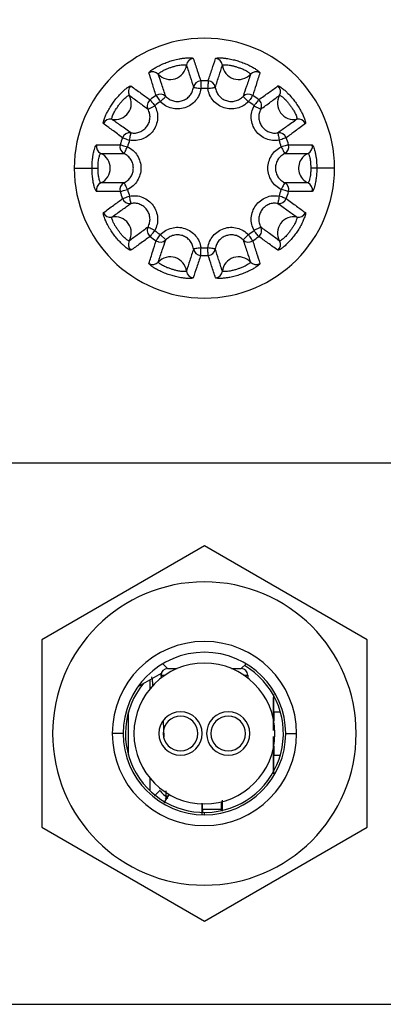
# Model space of a CAD drawing. Header units: millimetres. Extents: x -375 to 375, y -375 to 375.
# Tile 6 of 10: x -9 to 8, y -12 to 33. Entities that reach past the tile are written whole.
import ezdxf

# ---------------------------------------------------------------- set-up
doc = ezdxf.new("R2010")
doc.units = ezdxf.units.MM

msp = doc.modelspace()

# ---------------------------------------------------------------- linework, layer by layer
at = {"color": 7, "linetype": 'Continuous', "lineweight": 25}
for p, q in [((1.784, 29.411), (2.035, 29.168)), ((-2.597, 28.819), (-2.289, 28.984)), ((-6, 26.1), (-4.903, 26.1)), ((6, 26.1), (4.903, 26.1)), ((-1.784, 22.789), (-2.035, 23.032)), ((-67.5, 12.5), (67.5, 12.5)), ((0, 8.66), (-7.5, 4.33)), ((7.5, 4.33), (0, 8.66)), ((-7.5, 4.33), (-7.5, -4.33)), ((7.5, -4.33), (7.5, 4.33)), ((-1.7, 3), (-1.921, 3.221)), ((1.7, 3), (1.921, 3.221)), ((-3.054, 2.176), (-1.985, 2.793)), ((-2.018, 2.774), (-2, 2.589)), ((-1.7, 3), (-1.25, 3)), ((1.25, 3), (1.7, 3)), ((-2.5, 2.077), (-2.5, 2.496)), ((-2, 2.7), (-2, 2.562)), ((-2, 2.7), (-1.809, 2.7)), ((1.809, 2.7), (2, 2.7)), ((2, 2.7), (2, 2.562)), ((3.175, 1.66), (3.175, 0.134)), ((-3.5, -1.007), (-3.5, 1.007)), ((3.198, 1.008), (3.198, 0.581)), ((3.198, 1.008), (3.5, 1.008)), ((-1.898, 0.571), (-1.869, -0.155)), ((-3.75, 0), (-4.25, 0)), ((3.75, 0), (4.25, 0)), ((3.175, -0.134), (3.175, -1.868)), ((3.198, -0.581), (3.198, -1.008)), ((3.5, -1.008), (3.198, -1.008)), ((-2.5, -2.648), (-2.5, -2.077)), ((-2.068, -2.593), (-2.077, -2.605)), ((-1.85, -3.201), (-1.645, -2.845)), ((-1.803, -3.002), (-1.618, -2.818)), ((0.787, -3.5), (0.792, -3.152)), ((0.825, -3.078), (0.825, -3.587)), ((-0.125, -3.209), (-0.125, -3.747)), ((-0.087, -3.5), (-0.09, -3.249)), ((-0.087, -3.5), (-0.087, -3.641)), ((0.787, -3.5), (-0.087, -3.5)), ((0.787, -3.556), (0.787, -3.5)), ((0, -3.75), (0, -3.642)), ((-7.5, -4.33), (0, -8.66)), ((0, -8.66), (7.5, -4.33)), ((-67.5, -12.5), (67.5, -12.5))]:
    msp.add_line(p, q, dxfattribs=at)
at = {"color": 7, "linetype": 'Continuous', "lineweight": 25, "flags": 128}
for points in [[(-0.171, 30.126), (-0.171, 30.114), (-0.17, 30.091), (-0.168, 30.057), (-0.167, 30.013), (-0.164, 29.962), (-0.162, 29.904), (-0.159, 29.842), (-0.157, 29.778)], [(0.171, 30.126), (0.171, 30.114), (0.17, 30.091), (0.168, 30.057), (0.167, 30.013), (0.164, 29.962), (0.162, 29.904), (0.159, 29.842), (0.157, 29.778)], [(-0.503, 29.827), (-0.494, 29.826), (-0.473, 29.823), (-0.44, 29.818), (-0.397, 29.812), (-0.345, 29.805), (-0.286, 29.796), (-0.222, 29.787), (-0.157, 29.778)], [(0.157, 29.778), (0.222, 29.787), (0.286, 29.796), (0.345, 29.805), (0.397, 29.812), (0.44, 29.818), (0.473, 29.823), (0.494, 29.826), (0.503, 29.827)], [(-2.505, 29.256), (-2.498, 29.247), (-2.483, 29.229), (-2.462, 29.202), (-2.435, 29.168), (-2.403, 29.128), (-2.367, 29.082), (-2.329, 29.034), (-2.289, 28.984)], [(-2.228, 29.458), (-2.221, 29.448), (-2.208, 29.429), (-2.189, 29.4), (-2.165, 29.364), (-2.137, 29.321), (-2.105, 29.273), (-2.071, 29.221), (-2.035, 29.168)], [(-2.035, 29.168), (-1.987, 29.214), (-1.941, 29.258), (-1.899, 29.3), (-1.861, 29.336), (-1.83, 29.366), (-1.806, 29.389), (-1.79, 29.404), (-1.784, 29.411)], [(2.228, 29.458), (2.221, 29.448), (2.208, 29.429), (2.189, 29.4), (2.165, 29.364), (2.137, 29.321), (2.105, 29.273), (2.071, 29.221), (2.035, 29.168)], [(2.505, 29.256), (2.498, 29.247), (2.483, 29.229), (2.462, 29.202), (2.435, 29.168), (2.403, 29.128), (2.367, 29.082), (2.329, 29.034), (2.289, 28.984)], [(2.289, 28.984), (2.347, 28.952), (2.404, 28.922), (2.456, 28.894), (2.503, 28.87), (2.541, 28.849), (2.57, 28.834), (2.589, 28.824), (2.597, 28.819)], [(-3.45, 27.386), (-3.438, 27.451), (-3.427, 27.514), (-3.417, 27.573), (-3.408, 27.624), (-3.4, 27.667), (-3.394, 27.7), (-3.391, 27.721), (-3.389, 27.73)], [(3.389, 27.73), (3.391, 27.721), (3.394, 27.7), (3.4, 27.667), (3.408, 27.624), (3.417, 27.573), (3.427, 27.514), (3.438, 27.451), (3.45, 27.386)], [(-3.776, 27.507), (-3.765, 27.503), (-3.743, 27.495), (-3.711, 27.483), (-3.67, 27.468), (-3.622, 27.45), (-3.568, 27.43), (-3.51, 27.408), (-3.45, 27.386)], [(3.776, 27.507), (3.765, 27.503), (3.743, 27.495), (3.711, 27.483), (3.67, 27.468), (3.622, 27.45), (3.568, 27.43), (3.51, 27.408), (3.45, 27.386)], [(-3.882, 27.181), (-3.871, 27.178), (-3.848, 27.172), (-3.815, 27.163), (-3.773, 27.151), (-3.724, 27.137), (-3.668, 27.122), (-3.608, 27.105), (-3.546, 27.088)], [(-3.7, 26.773), (-3.696, 26.782), (-3.686, 26.801), (-3.672, 26.831), (-3.653, 26.87), (-3.63, 26.917), (-3.604, 26.97), (-3.576, 27.028), (-3.546, 27.088)], [(3.882, 27.181), (3.871, 27.178), (3.848, 27.172), (3.815, 27.163), (3.773, 27.151), (3.724, 27.137), (3.668, 27.122), (3.608, 27.105), (3.546, 27.088)], [(3.546, 27.088), (3.576, 27.028), (3.604, 26.97), (3.63, 26.917), (3.653, 26.87), (3.672, 26.831), (3.686, 26.801), (3.696, 26.782), (3.7, 26.773)], [(-3.882, 25.019), (-3.871, 25.022), (-3.848, 25.028), (-3.815, 25.037), (-3.773, 25.049), (-3.724, 25.063), (-3.668, 25.078), (-3.608, 25.095), (-3.546, 25.112)], [(-3.546, 25.112), (-3.576, 25.172), (-3.604, 25.23), (-3.63, 25.283), (-3.653, 25.33), (-3.672, 25.369), (-3.686, 25.399), (-3.696, 25.418), (-3.7, 25.427)], [(3.7, 25.427), (3.696, 25.418), (3.686, 25.399), (3.672, 25.369), (3.653, 25.33), (3.63, 25.283), (3.604, 25.23), (3.576, 25.172), (3.546, 25.112)], [(3.882, 25.019), (3.871, 25.022), (3.848, 25.028), (3.815, 25.037), (3.773, 25.049), (3.724, 25.063), (3.668, 25.078), (3.608, 25.095), (3.546, 25.112)], [(-3.776, 24.693), (-3.765, 24.697), (-3.743, 24.705), (-3.711, 24.717), (-3.67, 24.732), (-3.622, 24.75), (-3.568, 24.77), (-3.51, 24.792), (-3.45, 24.814)], [(-3.389, 24.47), (-3.391, 24.479), (-3.394, 24.5), (-3.4, 24.533), (-3.408, 24.576), (-3.417, 24.627), (-3.427, 24.686), (-3.438, 24.749), (-3.45, 24.814)], [(3.45, 24.814), (3.438, 24.749), (3.427, 24.686), (3.417, 24.627), (3.408, 24.576), (3.4, 24.533), (3.394, 24.5), (3.391, 24.479), (3.389, 24.47)], [(3.776, 24.693), (3.765, 24.697), (3.743, 24.705), (3.711, 24.717), (3.67, 24.732), (3.622, 24.75), (3.568, 24.77), (3.51, 24.792), (3.45, 24.814)], [(-2.289, 23.216), (-2.347, 23.248), (-2.404, 23.278), (-2.456, 23.306), (-2.503, 23.33), (-2.541, 23.351), (-2.57, 23.366), (-2.589, 23.376), (-2.597, 23.381)], [(-2.505, 22.944), (-2.498, 22.953), (-2.483, 22.971), (-2.462, 22.998), (-2.435, 23.032), (-2.403, 23.072), (-2.367, 23.118), (-2.329, 23.166), (-2.289, 23.216)], [(2.597, 23.381), (2.589, 23.376), (2.57, 23.366), (2.541, 23.351), (2.503, 23.33), (2.456, 23.306), (2.404, 23.278), (2.347, 23.248), (2.289, 23.216)], [(2.505, 22.944), (2.498, 22.953), (2.483, 22.971), (2.462, 22.998), (2.435, 23.032), (2.403, 23.072), (2.367, 23.118), (2.329, 23.166), (2.289, 23.216)], [(-2.228, 22.742), (-2.221, 22.752), (-2.208, 22.771), (-2.189, 22.8), (-2.165, 22.836), (-2.137, 22.879), (-2.105, 22.927), (-2.071, 22.979), (-2.035, 23.032)], [(2.035, 23.032), (1.987, 22.986), (1.941, 22.942), (1.899, 22.9), (1.861, 22.864), (1.83, 22.834), (1.806, 22.811), (1.79, 22.796), (1.784, 22.789)], [(2.228, 22.742), (2.221, 22.752), (2.208, 22.771), (2.189, 22.8), (2.165, 22.836), (2.137, 22.879), (2.105, 22.927), (2.071, 22.979), (2.035, 23.032)], [(-0.157, 22.422), (-0.222, 22.413), (-0.286, 22.404), (-0.345, 22.395), (-0.397, 22.388), (-0.44, 22.382), (-0.473, 22.377), (-0.494, 22.374), (-0.503, 22.373)], [(-0.171, 22.074), (-0.171, 22.086), (-0.17, 22.109), (-0.168, 22.143), (-0.167, 22.187), (-0.164, 22.238), (-0.162, 22.296), (-0.159, 22.358), (-0.157, 22.422)], [(0.503, 22.373), (0.494, 22.374), (0.473, 22.377), (0.44, 22.382), (0.397, 22.388), (0.345, 22.395), (0.286, 22.404), (0.222, 22.413), (0.157, 22.422)], [(0.171, 22.074), (0.171, 22.086), (0.17, 22.109), (0.168, 22.143), (0.167, 22.187), (0.164, 22.238), (0.162, 22.296), (0.159, 22.358), (0.157, 22.422)]]:
    msp.add_lwpolyline(points, dxfattribs=at)
at = {"color": 7, "linetype": 'Continuous', "lineweight": 25}
for centre, radius, start, end in [((0, 0), 375, 0, 180), ((0, 0), 374, 0, 180), ((0, 0), 372, 0, 180), ((0, 0), 369.25, 0, 180), ((0, 0), 112.6, 3.81915, 176.18085), ((0, 0), 94.392, 0, 180), ((0, 0), 93.404, 0, 180), ((0, 0), 93.25, 61.15352, 178.84043), ((0, 0), 71.5, 0, 180), ((0, 0), 70.499, 0, 180), ((0, 0), 69.308, 1.65359, 178.34641), ((0, 0), 66.31, 10.86571, 126.93926), ((0, 26.1), 6, 0, 180), ((-0.48, 30.816), 0.35, 95.8525, 173.2878), ((0.48, 30.816), 0.35, 6.7122, 84.1475), ((-2.383, 30.197), 0.35, 42.7122, 120.1475), ((-1.574, 30.944), 0.751, 222.7158, 353.2842), ((1.574, 30.944), 0.751, 186.7158, 317.2842), ((2.383, 30.197), 0.35, 59.8525, 137.2878), ((-0.156, 29.776), 0.35, 92.5061, 171.6618), ((0, 26.1), 4.03, 87.5617, 92.4382), ((0.156, 29.776), 0.35, 8.3388, 87.4932), ((-3.16, 29.633), 0.35, 131.8525, 209.2878), ((0, 26.103), 3.679, 87.5593, 92.4391), ((3.16, 29.633), 0.35, 330.7122, 48.1475), ((-4.121, 29.094), 0.751, 258.7158, 29.2842), ((-2.287, 28.982), 0.35, 128.5062, 207.6624), ((0, 26.1), 4.03, 123.5619, 128.4381), ((-0.001, 26.101), 3.68, 123.5604, 128.4387), ((-2.034, 29.166), 0.35, 44.3369, 123.4937), ((2.034, 29.166), 0.35, 56.5062, 135.6624), ((0, 26.101), 3.681, 51.5611, 56.4384), ((0, 26.1), 4.03, 51.5618, 56.4381), ((2.287, 28.982), 0.35, 332.3377, 51.4937), ((4.121, 29.094), 0.751, 150.7158, 281.2842), ((-4.337, 28.014), 0.35, 78.7122, 156.1475), ((4.337, 28.014), 0.35, 23.8525, 101.2878), ((-3.448, 27.384), 0.35, 80.3377, 159.4937), ((3.448, 27.384), 0.35, 20.5062, 99.6622), ((0, 26.1), 4.03, 159.5618, 164.4381), ((0, 26.1), 3.682, 159.5621, 164.438), ((0.001, 26.101), 3.68, 15.5603, 20.4387), ((0, 26.1), 4.03, 15.5618, 20.4381), ((-4.633, 27.101), 0.35, 167.8525, 245.2878), ((-3.544, 27.087), 0.35, 164.5062, 243.6628), ((3.544, 27.087), 0.35, 296.3369, 15.4935), ((4.633, 27.101), 0.35, 294.7122, 12.1475), ((-5.094, 26.1), 0.751, 294.7158, 65.2842), ((5.094, 26.1), 0.751, 147.3923, 245.2779), ((5.092, 26.102), 0.748, 114.6359, 147.4419), ((0, 26.1), 6, 180, 0), ((-4.633, 25.099), 0.35, 114.7122, 192.1475), ((-3.544, 25.113), 0.35, 116.337, 195.4934), ((0, 26.1), 4.03, 195.5618, 200.4381), ((-0.001, 26.099), 3.68, 195.5603, 200.4387), ((-0.001, 26.1), 3.682, 339.5625, 344.4379), ((3.544, 25.113), 0.35, 344.5062, 63.6629), ((0, 26.1), 4.03, 339.5618, 344.4381), ((4.633, 25.099), 0.35, 347.8525, 65.2878), ((-3.448, 24.816), 0.35, 200.5062, 279.6622), ((3.448, 24.816), 0.35, 260.3377, 339.4937), ((-4.337, 24.186), 0.35, 203.8525, 281.2878), ((-4.121, 23.106), 0.751, 330.7158, 101.2842), ((4.121, 23.106), 0.751, 78.7158, 209.2842), ((4.337, 24.186), 0.35, 258.7122, 336.1475), ((-2.287, 23.218), 0.35, 152.3377, 231.4937), ((0, 26.099), 3.681, 231.5612, 236.4384), ((0.001, 26.099), 3.68, 303.5604, 308.4387), ((2.287, 23.218), 0.35, 308.5062, 27.6622), ((-3.16, 22.567), 0.35, 150.7122, 228.1475), ((0, 26.1), 4.03, 231.5618, 236.4381), ((-2.034, 23.034), 0.35, 236.5062, 315.6625), ((2.034, 23.034), 0.35, 224.3368, 303.4937), ((0, 26.1), 4.03, 303.5618, 308.4381), ((3.16, 22.567), 0.35, 311.8525, 29.2878), ((-0.156, 22.424), 0.35, 188.3383, 267.4932), ((0, 26.098), 3.679, 267.5598, 272.4389), ((0.156, 22.424), 0.35, 272.5062, 351.6621), ((-1.574, 21.256), 0.751, 6.7158, 137.2842), ((0, 26.1), 4.03, 267.5618, 272.4382), ((1.574, 21.256), 0.751, 42.7158, 173.2842), ((-2.383, 22.003), 0.35, 239.8525, 317.2878), ((2.383, 22.003), 0.35, 222.7122, 300.1475), ((-0.48, 21.384), 0.35, 186.7122, 264.1475), ((0.48, 21.384), 0.35, 275.8525, 353.2878), ((0, 0), 7, 90, 270), ((0, 0), 7, 270, 90), ((0, 0), 4.25, 0, 180), ((0, 0), 3.75, 0, 180), ((0, 0), 3.25, 0, 180), ((0, 0), 3.642, 140.4863, 59.6201), ((-1.7, 2.7), 0.3, 90, 180), ((1.7, 2.7), 0.3, 0, 90), ((-1.1, 0), 1, 90, 270), ((-1.1, 0), 1, 270, 90), ((1.1, 0), 1, 90, 270), ((1.1, 0), 1, 270, 90), ((-1.1, 0), 0.8, 90, 270), ((-1.1, 0), 0.8, 270, 90), ((1.1, 0), 0.8, 90, 270), ((1.1, 0), 0.8, 270, 90), ((0, 0), 375, 180, 0), ((0, 0), 374, 180, 0), ((0, 0), 372, 180, 0), ((0, 0), 369.25, 180, 0), ((0, 0), 94.392, 180, 0), ((0, 0), 93.404, 180, 0), ((0, 0), 71.5, 180, 0), ((0, 0), 70.499, 180, 0), ((0, 0), 4.25, 180, 0), ((0, 0), 3.75, 180, 0), ((0, 0), 3.25, 180, 0), ((0, 0), 93.25, 181.07476, 298.84033), ((0, 0), 69.308, 181.65359, 264.90923), ((0, 0), 69.308, 275.09077, 358.34641), ((0, 0), 112.6, 183.81915, 356.18085), ((0, 0), 66.31, 190.86571, 349.13429)]:
    msp.add_arc(centre, radius, start, end, dxfattribs=at)
for points, knots in [([(-2.559, 30.5), (-2.556, 30.512), (-2.549, 30.534), (-2.476, 30.597), (-2.374, 30.671), (-2.246, 30.749), (-2.075, 30.841), (-1.88, 30.93), (-1.651, 31.016), (-1.415, 31.088), (-1.193, 31.14), (-0.985, 31.174), (-0.817, 31.191), (-0.67, 31.195), (-0.55, 31.188), (-0.528, 31.173), (-0.516, 31.164)], [0, 0, 0, 0, 0.0814, 0.149283, 0.206591, 0.277166, 0.333204, 0.413846, 0.483184, 0.556693, 0.638845, 0.696196, 0.770589, 0.832579, 0.907874, 1, 1, 1, 1]), ([(-0.516, 31.164), (-0.455, 30.981), (-0.341, 30.637), (-0.226, 30.289), (-0.171, 30.126)], [0, 0, 0, 0, 0.531928, 1, 1, 1, 1]), ([(0.171, 30.126), (0.232, 30.308), (0.348, 30.656), (0.462, 31), (0.516, 31.164)], [0, 0, 0, 0, 0.523564, 1, 1, 1, 1]), ([(0.516, 31.164), (0.526, 31.172), (0.544, 31.185), (0.64, 31.194), (0.766, 31.193), (0.915, 31.182), (1.107, 31.155), (1.318, 31.113), (1.554, 31.048), (1.788, 30.967), (1.998, 30.878), (2.186, 30.784), (2.331, 30.699), (2.453, 30.615), (2.545, 30.539), (2.554, 30.514), (2.559, 30.5)], [0, 0, 0, 0, 0.081318, 0.149145, 0.206415, 0.276956, 0.332979, 0.413615, 0.483082, 0.556959, 0.639087, 0.696427, 0.770785, 0.832733, 0.907962, 1, 1, 1, 1]), ([(-2.228, 29.458), (-2.288, 29.647), (-2.399, 29.996), (-2.509, 30.341), (-2.559, 30.5)], [0, 0, 0, 0, 0.539902, 1, 1, 1, 1]), ([(-2.126, 30.435), (-2.124, 30.442), (-2.12, 30.456), (-2.075, 30.496), (-2.012, 30.542), (-1.932, 30.591), (-1.824, 30.648), (-1.698, 30.702), (-1.547, 30.753), (-1.394, 30.803), (-1.251, 30.84), (-1.12, 30.864), (-1.015, 30.875), (-0.923, 30.877), (-0.849, 30.872), (-0.836, 30.862), (-0.828, 30.857)], [0, 0, 0, 0, 0.083201, 0.151965, 0.209362, 0.279163, 0.334051, 0.413093, 0.482799, 0.557566, 0.638628, 0.694697, 0.767953, 0.829784, 0.905872, 1, 1, 1, 1]), ([(-0.828, 30.857), (-0.77, 30.675), (-0.662, 30.333), (-0.553, 29.988), (-0.503, 29.827)], [0, 0, 0, 0, 0.5319319, 1, 1, 1, 1]), ([(0.503, 29.827), (0.56, 30.007), (0.668, 30.352), (0.776, 30.694), (0.828, 30.857)], [0, 0, 0, 0, 0.52356, 1, 1, 1, 1]), ([(0.828, 30.857), (0.834, 30.862), (0.845, 30.871), (0.905, 30.877), (0.983, 30.876), (1.076, 30.869), (1.197, 30.851), (1.331, 30.821), (1.483, 30.774), (1.637, 30.724), (1.775, 30.67), (1.894, 30.612), (1.985, 30.56), (2.061, 30.508), (2.118, 30.46), (2.123, 30.444), (2.126, 30.435)], [0, 0, 0, 0, 0.083117, 0.151826, 0.209186, 0.278957, 0.333831, 0.412864, 0.482695, 0.557833, 0.638865, 0.694923, 0.768148, 0.829939, 0.905961, 1, 1, 1, 1]), ([(2.559, 30.5), (2.5, 30.313), (2.39, 29.968), (2.279, 29.618), (2.228, 29.458)], [0, 0, 0, 0, 0.541766, 1, 1, 1, 1]), ([(-1.784, 29.411), (-1.846, 29.595), (-1.961, 29.938), (-2.074, 30.278), (-2.126, 30.435)], [0, 0, 0, 0, 0.5398978, 1, 1, 1, 1]), ([(2.126, 30.435), (2.065, 30.25), (1.952, 29.91), (1.836, 29.568), (1.784, 29.411)], [0, 0, 0, 0, 0.54177, 1, 1, 1, 1]), ([(-4.657, 28.155), (-4.661, 28.167), (-4.668, 28.189), (-4.647, 28.283), (-4.607, 28.403), (-4.55, 28.542), (-4.465, 28.717), (-4.359, 28.904), (-4.225, 29.107), (-4.077, 29.304), (-3.928, 29.475), (-3.78, 29.625), (-3.654, 29.738), (-3.537, 29.828), (-3.436, 29.892), (-3.409, 29.893), (-3.394, 29.894)], [0, 0, 0, 0, 0.081489, 0.149433, 0.206784, 0.277395, 0.333449, 0.414097, 0.483266, 0.5564, 0.638579, 0.695942, 0.770371, 0.832408, 0.907776, 1, 1, 1, 1]), ([(-3.394, 29.894), (-3.238, 29.782), (-2.944, 29.571), (-2.646, 29.357), (-2.505, 29.256)], [0, 0, 0, 0, 0.528725, 1, 1, 1, 1]), ([(-0.157, 29.778), (-0.179, 29.678), (-0.224, 29.477), (-0.393, 29.214), (-0.622, 29.007), (-0.9, 28.871), (-1.205, 28.817), (-1.512, 28.851), (-1.803, 28.964), (-1.958, 29.1), (-2.035, 29.168)], [0, 0, 0, 0, 0.1253, 0.250475, 0.37528, 0.499933, 0.624576, 0.749378, 0.874507, 1, 1, 1, 1]), ([(-1.784, 29.411), (-1.731, 29.364), (-1.625, 29.271), (-1.427, 29.193), (-1.218, 29.17), (-1.01, 29.207), (-0.82, 29.299), (-0.664, 29.441), (-0.549, 29.62), (-0.518, 29.758), (-0.503, 29.827)], [0, 0, 0, 0, 0.125945, 0.251013, 0.375425, 0.499647, 0.623955, 0.748639, 0.873968, 1, 1, 1, 1]), ([(2.035, 29.168), (1.958, 29.1), (1.803, 28.964), (1.512, 28.851), (1.205, 28.817), (0.9, 28.871), (0.622, 29.007), (0.393, 29.214), (0.224, 29.477), (0.179, 29.678), (0.157, 29.778)], [0, 0, 0, 0, 0.125484, 0.250606, 0.375389, 0.500025, 0.624673, 0.749478, 0.874629, 1, 1, 1, 1]), ([(0.503, 29.827), (0.518, 29.758), (0.549, 29.62), (0.664, 29.441), (0.82, 29.299), (1.01, 29.207), (1.218, 29.17), (1.427, 29.193), (1.625, 29.271), (1.731, 29.364), (1.784, 29.411)], [0, 0, 0, 0, 0.126029, 0.251347, 0.376026, 0.500326, 0.624615, 0.749124, 0.87415, 1, 1, 1, 1]), ([(2.505, 29.256), (2.661, 29.368), (2.959, 29.582), (3.254, 29.793), (3.394, 29.894)], [0, 0, 0, 0, 0.522953, 1, 1, 1, 1]), ([(3.394, 29.894), (3.406, 29.894), (3.429, 29.894), (3.512, 29.845), (3.613, 29.771), (3.727, 29.674), (3.867, 29.539), (4.012, 29.381), (4.165, 29.19), (4.307, 28.986), (4.425, 28.791), (4.521, 28.604), (4.589, 28.45), (4.639, 28.311), (4.669, 28.195), (4.661, 28.17), (4.657, 28.155)], [0, 0, 0, 0, 0.0812865, 0.1490909, 0.2063456, 0.2768737, 0.3328907, 0.4135247, 0.4830369, 0.5570621, 0.6391819, 0.6965181, 0.7708634, 0.8327941, 0.9079975, 1, 1, 1, 1]), ([(-4.268, 28.357), (-4.271, 28.365), (-4.276, 28.378), (-4.263, 28.437), (-4.239, 28.511), (-4.203, 28.598), (-4.148, 28.707), (-4.078, 28.826), (-3.987, 28.955), (-3.892, 29.085), (-3.799, 29.199), (-3.707, 29.295), (-3.628, 29.366), (-3.555, 29.422), (-3.492, 29.462), (-3.475, 29.462), (-3.466, 29.462)], [0, 0, 0, 0, 0.083291, 0.152116, 0.209554, 0.279388, 0.33429, 0.413342, 0.482883, 0.557272, 0.638369, 0.694448, 0.767737, 0.829613, 0.905772, 1, 1, 1, 1]), ([(-3.466, 29.462), (-3.313, 29.349), (-3.024, 29.136), (-2.734, 28.921), (-2.597, 28.819)], [0, 0, 0, 0, 0.528729, 1, 1, 1, 1]), ([(2.597, 28.819), (2.749, 28.932), (3.039, 29.147), (3.328, 29.36), (3.466, 29.462)], [0, 0, 0, 0, 0.522949, 1, 1, 1, 1]), ([(3.466, 29.462), (3.474, 29.462), (3.488, 29.463), (3.54, 29.432), (3.603, 29.386), (3.674, 29.326), (3.761, 29.24), (3.852, 29.137), (3.947, 29.009), (4.042, 28.878), (4.122, 28.754), (4.185, 28.637), (4.228, 28.541), (4.258, 28.454), (4.276, 28.382), (4.271, 28.366), (4.268, 28.357)], [0, 0, 0, 0, 0.083085, 0.151771, 0.209117, 0.278876, 0.333745, 0.412775, 0.482648, 0.557936, 0.638958, 0.695012, 0.768225, 0.83, 0.905998, 1, 1, 1, 1]), ([(-2.289, 28.984), (-2.248, 28.889), (-2.166, 28.7), (-2.149, 28.388), (-2.212, 28.086), (-2.357, 27.813), (-2.572, 27.59), (-2.84, 27.436), (-3.142, 27.357), (-3.347, 27.376), (-3.45, 27.386)], [0, 0, 0, 0, 0.125467, 0.250583, 0.375372, 0.499997, 0.624626, 0.749418, 0.874535, 1, 1, 1, 1]), ([(-3.389, 27.73), (-3.319, 27.723), (-3.178, 27.71), (-2.972, 27.764), (-2.789, 27.869), (-2.643, 28.021), (-2.544, 28.206), (-2.501, 28.412), (-2.513, 28.625), (-2.569, 28.755), (-2.597, 28.819)], [0, 0, 0, 0, 0.1260893, 0.2514617, 0.3761269, 0.5003069, 0.624366, 0.7488019, 0.8739988, 1, 1, 1, 1]), ([(3.45, 27.386), (3.347, 27.376), (3.142, 27.357), (2.84, 27.436), (2.572, 27.59), (2.357, 27.813), (2.212, 28.086), (2.149, 28.388), (2.166, 28.7), (2.248, 28.889), (2.289, 28.984)], [0, 0, 0, 0, 0.125467, 0.250583, 0.375372, 0.499997, 0.624626, 0.749418, 0.874535, 1, 1, 1, 1]), ([(2.597, 28.819), (2.569, 28.755), (2.513, 28.625), (2.501, 28.412), (2.544, 28.206), (2.643, 28.02), (2.789, 27.868), (2.972, 27.764), (3.179, 27.71), (3.319, 27.723), (3.389, 27.73)], [0, 0, 0, 0, 0.1260892, 0.2514616, 0.3761268, 0.5003067, 0.6243658, 0.7488017, 0.8739985, 1, 1, 1, 1]), ([(-3.389, 27.73), (-3.548, 27.843), (-3.842, 28.052), (-4.134, 28.261), (-4.268, 28.357)], [0, 0, 0, 0, 0.541092, 1, 1, 1, 1]), ([(4.268, 28.357), (4.11, 28.244), (3.818, 28.035), (3.524, 27.826), (3.389, 27.73)], [0, 0, 0, 0, 0.542685, 1, 1, 1, 1]), ([(-3.776, 27.507), (-3.936, 27.625), (-4.231, 27.842), (-4.523, 28.057), (-4.657, 28.155)], [0, 0, 0, 0, 0.541096, 1, 1, 1, 1]), ([(4.657, 28.155), (4.498, 28.039), (4.206, 27.824), (3.911, 27.607), (3.776, 27.507)], [0, 0, 0, 0, 0.542681, 1, 1, 1, 1]), ([(-5.184, 26.1), (-5.183, 26.16), (-5.181, 26.308), (-5.162, 26.514), (-5.132, 26.722), (-5.096, 26.889), (-5.054, 27.034), (-5.009, 27.148), (-4.988, 27.165), (-4.976, 27.174)], [0, 0, 0, 0, 0.109472, 0.270926, 0.385887, 0.535448, 0.660418, 0.812661, 1, 1, 1, 1]), ([(-4.976, 27.174), (-4.785, 27.175), (-4.422, 27.177), (-4.055, 27.18), (-3.882, 27.181)], [0, 0, 0, 0, 0.527106, 1, 1, 1, 1]), ([(-3.546, 27.088), (-3.458, 27.035), (-3.281, 26.93), (-3.083, 26.688), (-2.957, 26.407), (-2.914, 26.1), (-2.957, 25.794), (-3.083, 25.512), (-3.281, 25.27), (-3.458, 25.165), (-3.546, 25.112)], [0, 0, 0, 0, 0.125427, 0.25052, 0.375322, 0.499968, 0.624613, 0.749415, 0.874529, 1, 1, 1, 1]), ([(3.546, 25.112), (3.458, 25.165), (3.281, 25.27), (3.083, 25.512), (2.957, 25.794), (2.914, 26.1), (2.957, 26.406), (3.083, 26.688), (3.281, 26.93), (3.458, 27.035), (3.546, 27.088)], [0, 0, 0, 0, 0.125452, 0.25056, 0.375355, 0.499993, 0.62463, 0.749424, 0.874528, 1, 1, 1, 1]), ([(3.882, 27.181), (4.075, 27.18), (4.442, 27.177), (4.804, 27.175), (4.976, 27.174)], [0, 0, 0, 0, 0.527212, 1, 1, 1, 1]), ([(4.976, 27.174), (4.986, 27.167), (5.006, 27.152), (5.046, 27.055), (5.086, 26.928), (5.121, 26.775), (5.168, 26.507), (5.177, 26.272), (5.184, 26.1)], [0, 0, 0, 0, 0.1708803, 0.3121829, 0.4305929, 0.5750268, 0.6885851, 1, 1, 1, 1]), ([(-4.903, 26.1), (-4.903, 26.14), (-4.903, 26.236), (-4.895, 26.369), (-4.878, 26.501), (-4.856, 26.606), (-4.83, 26.696), (-4.801, 26.766), (-4.787, 26.777), (-4.78, 26.782)], [0, 0, 0, 0, 0.111215, 0.270652, 0.383031, 0.530232, 0.654816, 0.808612, 1, 1, 1, 1]), ([(-4.78, 26.782), (-4.591, 26.781), (-4.232, 26.779), (-3.871, 26.775), (-3.7, 26.773)], [0, 0, 0, 0, 0.52711, 1, 1, 1, 1]), ([(-3.7, 25.427), (-3.639, 25.462), (-3.518, 25.534), (-3.383, 25.699), (-3.296, 25.891), (-3.267, 26.1), (-3.296, 26.309), (-3.383, 26.501), (-3.518, 26.666), (-3.639, 26.738), (-3.7, 26.773)], [0, 0, 0, 0, 0.125745, 0.250968, 0.375648, 0.499945, 0.624243, 0.74892, 0.8742, 1, 1, 1, 1]), ([(3.7, 26.773), (3.639, 26.738), (3.518, 26.666), (3.383, 26.501), (3.296, 26.309), (3.267, 26.1), (3.296, 25.891), (3.383, 25.699), (3.518, 25.534), (3.639, 25.462), (3.7, 25.427)], [0, 0, 0, 0, 0.125762, 0.250972, 0.375668, 0.499986, 0.624305, 0.749003, 0.874241, 1, 1, 1, 1]), ([(3.7, 26.773), (3.89, 26.775), (4.251, 26.779), (4.61, 26.781), (4.78, 26.782)], [0, 0, 0, 0, 0.527208, 1, 1, 1, 1]), ([(4.78, 26.782), (4.787, 26.778), (4.799, 26.769), (4.825, 26.709), (4.85, 26.63), (4.871, 26.534), (4.899, 26.364), (4.901, 26.212), (4.903, 26.1)], [0, 0, 0, 0, 0.174667, 0.317716, 0.436158, 0.578801, 0.689948, 1, 1, 1, 1]), ([(-4.976, 25.026), (-4.986, 25.033), (-5.006, 25.048), (-5.046, 25.145), (-5.086, 25.272), (-5.121, 25.425), (-5.168, 25.693), (-5.177, 25.928), (-5.184, 26.1)], [0, 0, 0, 0, 0.17088, 0.312183, 0.430593, 0.575027, 0.688585, 1, 1, 1, 1]), ([(-4.78, 25.418), (-4.787, 25.422), (-4.799, 25.431), (-4.825, 25.491), (-4.85, 25.57), (-4.871, 25.666), (-4.899, 25.836), (-4.901, 25.988), (-4.903, 26.1)], [0, 0, 0, 0, 0.174667, 0.317716, 0.436158, 0.578801, 0.689948, 1, 1, 1, 1]), ([(4.903, 26.1), (4.903, 26.06), (4.903, 25.964), (4.895, 25.831), (4.878, 25.699), (4.856, 25.594), (4.83, 25.504), (4.801, 25.434), (4.787, 25.423), (4.78, 25.418)], [0, 0, 0, 0, 0.111215, 0.270652, 0.383031, 0.530232, 0.654816, 0.808612, 1, 1, 1, 1]), ([(5.184, 26.1), (5.183, 26.04), (5.181, 25.892), (5.162, 25.686), (5.132, 25.478), (5.096, 25.311), (5.054, 25.166), (5.009, 25.052), (4.988, 25.035), (4.976, 25.026)], [0, 0, 0, 0, 0.109472, 0.270926, 0.385887, 0.535448, 0.660418, 0.812661, 1, 1, 1, 1]), ([(-3.882, 25.019), (-4.075, 25.02), (-4.442, 25.023), (-4.804, 25.025), (-4.976, 25.026)], [0, 0, 0, 0, 0.527213, 1, 1, 1, 1]), ([(-3.7, 25.427), (-3.89, 25.425), (-4.251, 25.421), (-4.61, 25.419), (-4.78, 25.418)], [0, 0, 0, 0, 0.527209, 1, 1, 1, 1]), ([(4.78, 25.418), (4.591, 25.419), (4.232, 25.421), (3.871, 25.425), (3.7, 25.427)], [0, 0, 0, 0, 0.52711, 1, 1, 1, 1]), ([(4.976, 25.026), (4.785, 25.025), (4.422, 25.023), (4.055, 25.02), (3.882, 25.019)], [0, 0, 0, 0, 0.527106, 1, 1, 1, 1]), ([(-4.657, 24.045), (-4.498, 24.161), (-4.206, 24.376), (-3.911, 24.593), (-3.776, 24.693)], [0, 0, 0, 0, 0.542681, 1, 1, 1, 1]), ([(-3.45, 24.814), (-3.347, 24.824), (-3.142, 24.843), (-2.84, 24.764), (-2.572, 24.61), (-2.357, 24.387), (-2.212, 24.114), (-2.149, 23.812), (-2.166, 23.5), (-2.248, 23.311), (-2.289, 23.216)], [0, 0, 0, 0, 0.125467, 0.250583, 0.375372, 0.499997, 0.624626, 0.749418, 0.874535, 1, 1, 1, 1]), ([(2.289, 23.216), (2.248, 23.311), (2.166, 23.5), (2.149, 23.812), (2.212, 24.114), (2.357, 24.387), (2.572, 24.61), (2.84, 24.764), (3.142, 24.843), (3.347, 24.824), (3.45, 24.814)], [0, 0, 0, 0, 0.125467, 0.250583, 0.375372, 0.499997, 0.624626, 0.749418, 0.874535, 1, 1, 1, 1]), ([(3.776, 24.693), (3.936, 24.575), (4.231, 24.358), (4.523, 24.143), (4.657, 24.045)], [0, 0, 0, 0, 0.541096, 1, 1, 1, 1]), ([(-4.268, 23.843), (-4.11, 23.956), (-3.818, 24.165), (-3.524, 24.374), (-3.389, 24.47)], [0, 0, 0, 0, 0.542685, 1, 1, 1, 1]), ([(-2.597, 23.381), (-2.569, 23.445), (-2.513, 23.575), (-2.501, 23.788), (-2.544, 23.994), (-2.643, 24.18), (-2.789, 24.332), (-2.972, 24.436), (-3.179, 24.49), (-3.319, 24.477), (-3.389, 24.47)], [0, 0, 0, 0, 0.126089, 0.251462, 0.376127, 0.500307, 0.624366, 0.748802, 0.873999, 1, 1, 1, 1]), ([(3.389, 24.47), (3.319, 24.477), (3.178, 24.49), (2.972, 24.436), (2.789, 24.331), (2.643, 24.179), (2.544, 23.994), (2.501, 23.788), (2.513, 23.575), (2.569, 23.445), (2.597, 23.381)], [0, 0, 0, 0, 0.126089, 0.251462, 0.376127, 0.500307, 0.624366, 0.748802, 0.873999, 1, 1, 1, 1]), ([(3.389, 24.47), (3.548, 24.357), (3.842, 24.148), (4.134, 23.939), (4.268, 23.843)], [0, 0, 0, 0, 0.541092, 1, 1, 1, 1]), ([(-3.394, 22.306), (-3.406, 22.306), (-3.429, 22.306), (-3.512, 22.355), (-3.613, 22.429), (-3.727, 22.526), (-3.867, 22.661), (-4.012, 22.819), (-4.165, 23.01), (-4.307, 23.214), (-4.425, 23.409), (-4.521, 23.596), (-4.589, 23.75), (-4.639, 23.889), (-4.669, 24.005), (-4.661, 24.03), (-4.657, 24.045)], [0, 0, 0, 0, 0.081286, 0.149091, 0.206346, 0.276874, 0.332891, 0.413525, 0.483037, 0.557062, 0.639182, 0.696518, 0.770863, 0.832794, 0.907998, 1, 1, 1, 1]), ([(-3.466, 22.738), (-3.474, 22.738), (-3.488, 22.737), (-3.54, 22.768), (-3.603, 22.814), (-3.674, 22.874), (-3.761, 22.96), (-3.852, 23.063), (-3.947, 23.191), (-4.042, 23.322), (-4.122, 23.446), (-4.185, 23.563), (-4.228, 23.659), (-4.258, 23.746), (-4.276, 23.818), (-4.271, 23.834), (-4.268, 23.843)], [0, 0, 0, 0, 0.083085, 0.151771, 0.209117, 0.278876, 0.333745, 0.412775, 0.482648, 0.557936, 0.638958, 0.695012, 0.768225, 0.83, 0.905998, 1, 1, 1, 1]), ([(4.657, 24.045), (4.661, 24.033), (4.668, 24.011), (4.647, 23.917), (4.607, 23.797), (4.55, 23.658), (4.465, 23.483), (4.359, 23.296), (4.225, 23.093), (4.077, 22.896), (3.928, 22.725), (3.78, 22.575), (3.654, 22.462), (3.537, 22.372), (3.436, 22.308), (3.409, 22.307), (3.394, 22.306)], [0, 0, 0, 0, 0.081489, 0.149433, 0.206784, 0.277395, 0.333449, 0.414097, 0.483266, 0.5564, 0.638579, 0.695942, 0.770371, 0.832408, 0.907776, 1, 1, 1, 1]), ([(4.268, 23.843), (4.271, 23.835), (4.276, 23.822), (4.263, 23.763), (4.239, 23.689), (4.203, 23.602), (4.148, 23.493), (4.078, 23.374), (3.987, 23.245), (3.892, 23.115), (3.799, 23.001), (3.707, 22.905), (3.628, 22.834), (3.555, 22.778), (3.492, 22.738), (3.475, 22.738), (3.466, 22.738)], [0, 0, 0, 0, 0.083291, 0.152116, 0.209554, 0.279388, 0.33429, 0.413342, 0.482883, 0.557272, 0.638369, 0.694448, 0.767737, 0.829613, 0.905772, 1, 1, 1, 1]), ([(-2.597, 23.381), (-2.749, 23.268), (-3.039, 23.053), (-3.328, 22.84), (-3.466, 22.738)], [0, 0, 0, 0, 0.522949, 1, 1, 1, 1]), ([(-2.035, 23.032), (-1.958, 23.1), (-1.803, 23.236), (-1.512, 23.349), (-1.205, 23.383), (-0.9, 23.329), (-0.622, 23.193), (-0.393, 22.986), (-0.224, 22.723), (-0.179, 22.522), (-0.157, 22.422)], [0, 0, 0, 0, 0.125478, 0.250595, 0.375387, 0.500024, 0.624666, 0.749467, 0.8746, 1, 1, 1, 1]), ([(0.157, 22.422), (0.179, 22.522), (0.224, 22.723), (0.393, 22.986), (0.622, 23.193), (0.9, 23.329), (1.205, 23.383), (1.512, 23.349), (1.803, 23.236), (1.958, 23.1), (2.035, 23.032)], [0, 0, 0, 0, 0.12536, 0.2505153, 0.3753237, 0.4999765, 0.624615, 0.7493839, 0.8745057, 1, 1, 1, 1]), ([(3.466, 22.738), (3.313, 22.851), (3.024, 23.064), (2.734, 23.279), (2.597, 23.381)], [0, 0, 0, 0, 0.528729, 1, 1, 1, 1]), ([(-2.505, 22.944), (-2.661, 22.832), (-2.959, 22.618), (-3.254, 22.407), (-3.394, 22.306)], [0, 0, 0, 0, 0.522953, 1, 1, 1, 1]), ([(-2.559, 21.7), (-2.5, 21.887), (-2.39, 22.232), (-2.279, 22.582), (-2.228, 22.742)], [0, 0, 0, 0, 0.541766, 1, 1, 1, 1]), ([(-2.126, 21.765), (-2.065, 21.95), (-1.952, 22.29), (-1.836, 22.632), (-1.784, 22.789)], [0, 0, 0, 0, 0.54177, 1, 1, 1, 1]), ([(-0.503, 22.373), (-0.518, 22.442), (-0.549, 22.58), (-0.664, 22.759), (-0.82, 22.901), (-1.01, 22.993), (-1.218, 23.03), (-1.427, 23.007), (-1.625, 22.929), (-1.731, 22.836), (-1.784, 22.789)], [0, 0, 0, 0, 0.126011, 0.251331, 0.376004, 0.500301, 0.624595, 0.749144, 0.874177, 1, 1, 1, 1]), ([(1.784, 22.789), (1.731, 22.836), (1.625, 22.929), (1.427, 23.007), (1.218, 23.03), (1.01, 22.993), (0.82, 22.901), (0.664, 22.759), (0.549, 22.58), (0.518, 22.442), (0.503, 22.373)], [0, 0, 0, 0, 0.125881, 0.250903, 0.37539, 0.499674, 0.623976, 0.748655, 0.873981, 1, 1, 1, 1]), ([(1.784, 22.789), (1.846, 22.605), (1.961, 22.262), (2.074, 21.922), (2.126, 21.765)], [0, 0, 0, 0, 0.539898, 1, 1, 1, 1]), ([(2.228, 22.742), (2.288, 22.553), (2.399, 22.204), (2.509, 21.859), (2.559, 21.7)], [0, 0, 0, 0, 0.539902, 1, 1, 1, 1]), ([(3.394, 22.306), (3.238, 22.418), (2.944, 22.629), (2.646, 22.843), (2.505, 22.944)], [0, 0, 0, 0, 0.528725, 1, 1, 1, 1]), ([(-0.503, 22.373), (-0.56, 22.193), (-0.668, 21.848), (-0.776, 21.506), (-0.828, 21.343)], [0, 0, 0, 0, 0.523561, 1, 1, 1, 1]), ([(0.828, 21.343), (0.77, 21.525), (0.662, 21.867), (0.553, 22.212), (0.503, 22.373)], [0, 0, 0, 0, 0.531932, 1, 1, 1, 1]), ([(-0.171, 22.074), (-0.232, 21.892), (-0.348, 21.544), (-0.462, 21.2), (-0.516, 21.036)], [0, 0, 0, 0, 0.5235649, 1, 1, 1, 1]), ([(0.516, 21.036), (0.455, 21.219), (0.341, 21.563), (0.226, 21.911), (0.171, 22.074)], [0, 0, 0, 0, 0.531928, 1, 1, 1, 1]), ([(-0.516, 21.036), (-0.526, 21.028), (-0.544, 21.015), (-0.64, 21.006), (-0.766, 21.007), (-0.915, 21.018), (-1.107, 21.045), (-1.318, 21.087), (-1.554, 21.152), (-1.788, 21.233), (-1.998, 21.322), (-2.186, 21.416), (-2.331, 21.501), (-2.453, 21.585), (-2.545, 21.661), (-2.554, 21.686), (-2.559, 21.7)], [0, 0, 0, 0, 0.081318, 0.149145, 0.206415, 0.276956, 0.332979, 0.413615, 0.483082, 0.556959, 0.639087, 0.696427, 0.770785, 0.832733, 0.907962, 1, 1, 1, 1]), ([(-0.828, 21.343), (-0.834, 21.338), (-0.845, 21.329), (-0.905, 21.323), (-0.983, 21.324), (-1.076, 21.331), (-1.197, 21.349), (-1.331, 21.379), (-1.483, 21.426), (-1.637, 21.476), (-1.775, 21.53), (-1.894, 21.588), (-1.985, 21.64), (-2.061, 21.692), (-2.118, 21.74), (-2.123, 21.756), (-2.126, 21.765)], [0, 0, 0, 0, 0.083117, 0.151826, 0.209186, 0.278957, 0.333831, 0.412864, 0.482695, 0.557833, 0.638865, 0.694923, 0.768148, 0.829939, 0.905961, 1, 1, 1, 1]), ([(2.559, 21.7), (2.556, 21.688), (2.549, 21.666), (2.476, 21.603), (2.374, 21.529), (2.246, 21.451), (2.075, 21.359), (1.88, 21.27), (1.651, 21.184), (1.415, 21.112), (1.193, 21.06), (0.985, 21.026), (0.817, 21.009), (0.67, 21.005), (0.55, 21.012), (0.528, 21.027), (0.516, 21.036)], [0, 0, 0, 0, 0.0814, 0.149283, 0.206591, 0.277166, 0.333204, 0.413846, 0.483184, 0.556693, 0.638845, 0.696196, 0.770589, 0.832579, 0.907874, 1, 1, 1, 1]), ([(2.126, 21.765), (2.124, 21.758), (2.12, 21.744), (2.075, 21.704), (2.012, 21.658), (1.932, 21.609), (1.824, 21.552), (1.698, 21.498), (1.547, 21.447), (1.394, 21.397), (1.251, 21.36), (1.12, 21.336), (1.015, 21.325), (0.923, 21.323), (0.849, 21.328), (0.836, 21.338), (0.828, 21.343)], [0, 0, 0, 0, 0.0832006, 0.1519647, 0.2093621, 0.2791632, 0.3340507, 0.4130927, 0.4827988, 0.557566, 0.6386283, 0.6946967, 0.7679528, 0.8297844, 0.9058721, 1, 1, 1, 1]), ([(-2.372, 2.21), (-2.378, 2.28), (-2.398, 2.544), (-2.418, 2.588), (-2.432, 2.62)], [0, 0, 0, 0, 0.264835, 1, 1, 1, 1]), ([(3.198, 1.008), (3.198, 1.215), (3.199, 1.498), (3.2, 1.743), (3.2, 1.809)], [0, 0, 0, 0, 0.7318536, 1, 1, 1, 1]), ([(3.2, -1.832), (3.2, -1.758), (3.199, -1.506), (3.198, -1.215), (3.198, -1.008)], [0, 0, 0, 0, 0.28959, 1, 1, 1, 1]), ([(-2.303, -2.868), (-2.284, -2.849), (-2.204, -2.768), (-2.123, -2.688), (-2.063, -2.628)], [0, 0, 0, 0, 0.242709, 1, 1, 1, 1]), ([(-2.071, -2.62), (-2.007, -2.683), (-1.88, -2.81), (-1.754, -2.936), (-1.69, -2.999)], [0, 0, 0, 0, 0.499987, 1, 1, 1, 1]), ([(-1.746, -2.926), (-1.752, -2.916), (-1.76, -2.902), (-1.768, -2.711), (-1.77, -2.648)], [0, 0, 0, 0, 0.671825, 1, 1, 1, 1])]:
    msp.add_open_spline(points, degree=3, knots=knots, dxfattribs=at)

doc.saveas('drawing.dxf')
